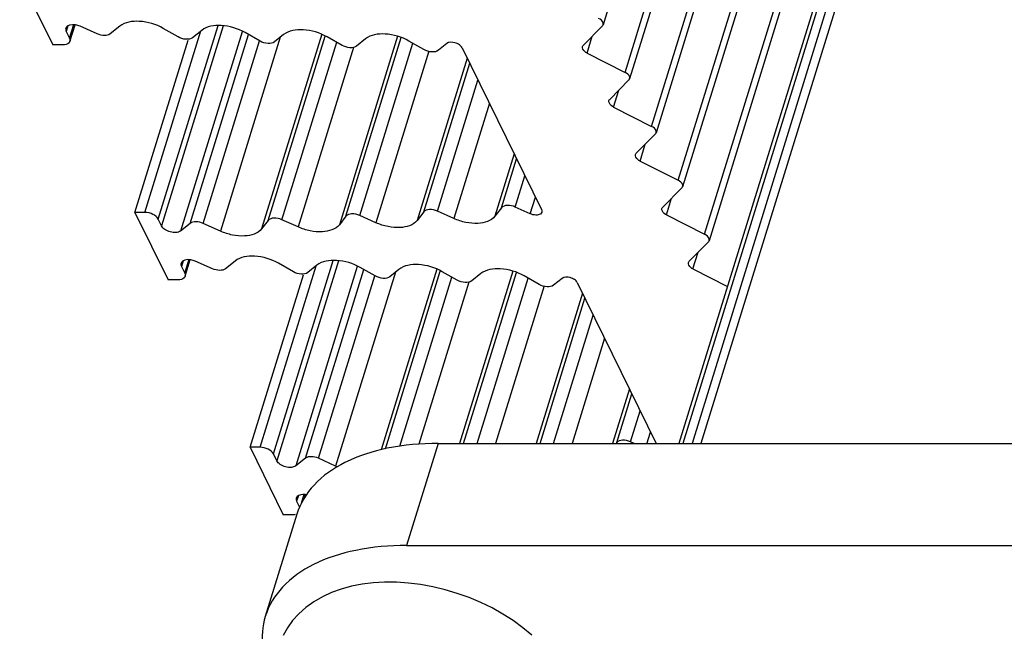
# Model space of a CAD drawing. Header units: millimetres. Extents: x 0 to 594, y 0 to 420.
# Tile 29 of 117: x 353 to 367, y 132 to 141. Entities that reach past the tile are written whole.
import ezdxf

# ---------------------------------------------------------------- set-up
doc = ezdxf.new("R2010")
doc.units = ezdxf.units.MM
doc.header["$LTSCALE"] = 32.67
doc.layers.get('0').update_dxf_attribs({"linetype": 'CONTINUOUS'})
doc.layers.add('3_ALL_AXES', color=7, linetype='CONTINUOUS')

msp = doc.modelspace()

# ---------------------------------------------------------------- linework, layer by layer
at = {"color": 7, "linetype": 'CONTINUOUS'}
for p, q in [((357.1628, 133.87752), (356.72708, 132.46754)), ((358.67822, 133.44662), (397.36278, 133.44662))]:
    msp.add_line(p, q, dxfattribs=at)
msp.add_lwpolyline([(360.40972, 132.20669), (360.2862, 132.31099), (360.15301, 132.40892), (360.01137, 132.49985), (359.86219, 132.58343), (359.7063, 132.65931), (359.54531, 132.72683), (359.38024, 132.78568), (359.21211, 132.83554), (359.04278, 132.87593), (358.87324, 132.90669), (358.70451, 132.92767), (358.53835, 132.93869), (358.37555, 132.93974), (358.2169, 132.93082), (358.06363, 132.91199), (357.91621, 132.88325), (357.77518, 132.8446), (357.64141, 132.79611), (357.51514, 132.73765), (357.39713, 132.66924), (357.28897, 132.59154), (357.19126, 132.50487), (357.10489, 132.40979), (357.03162, 132.30842), (356.9721, 132.20248)], dxfattribs=at)
for points, knots in [([(358.67822, 133.44662), (358.44335, 133.44662), (358.00104, 133.40941), (357.40677, 133.22249), (356.95363, 132.91232), (356.77329, 132.61689), (356.7271, 132.46753)], [0, 0, 0, 0, 0.30382362, 0.56992342, 0.79776654, 1, 1, 1, 1]), ([(356.7271, 132.46753), (356.6847, 132.33043), (356.66175, 132.01806), (356.76, 131.72477), (356.83016, 131.58179)], [0, 0, 0, 0, 0.47398215, 1, 1, 1, 1])]:
    msp.add_open_spline(points, degree=3, knots=knots, dxfattribs=at)
at = {"layer": '3_ALL_AXES', "color": 7, "linetype": 'CONTINUOUS'}
for p, q in [((367.25157, 149.43264), (362.74723, 134.85661)), ((366.73927, 148.16942), (362.6253, 134.85661)), ((366.20246, 146.84577), (362.49753, 134.85661)), ((365.9701, 146.27281), (362.44223, 134.85661)), ((362.99521, 145.81728), (361.39575, 140.64145)), ((363.36126, 145.07134), (361.76181, 139.89552)), ((363.72731, 144.32541), (362.12786, 139.14959)), ((364.09336, 143.57948), (362.49391, 138.40366)), ((364.45941, 142.83355), (362.85996, 137.65772)), ((353.33287, 141.2942), (353.79043, 140.36179)), ((354.02615, 140.41074), (354.09739, 140.64129)), ((354.40573, 140.5141), (354.16689, 140.61981)), ((354.71687, 140.62155), (354.5839, 140.51467)), ((355.52245, 140.47322), (355.31646, 140.59051)), ((355.84798, 140.56388), (355.72231, 140.46287)), ((361.38514, 140.62413), (361.12024, 140.35683)), ((353.97524, 140.54827), (354.02099, 140.45503)), ((354.92519, 138.0494), (355.66098, 140.43041)), ((356.65461, 140.41495), (356.44756, 140.53284)), ((356.98017, 140.50563), (356.85447, 140.4046)), ((357.78677, 140.35668), (357.57972, 140.47457)), ((358.11237, 140.4474), (357.98663, 140.34633)), ((358.91893, 140.2984), (358.71188, 140.4163)), ((353.92859, 140.36179), (353.79043, 140.36179)), ((359.23467, 140.3812), (359.11879, 140.28806)), ((359.44576, 140.32422), (360.54364, 138.08697)), ((361.17259, 140.2508), (361.69942, 139.98371)), ((361.75119, 139.8782), (361.48629, 139.6109)), ((361.53864, 139.50487), (362.06547, 139.23777)), ((362.11724, 139.13227), (361.85234, 138.86496)), ((361.90469, 138.75893), (362.43152, 138.49184)), ((362.48329, 138.38634), (362.21839, 138.11903)), ((359.99147, 138.11279), (359.90013, 137.99489)), ((360.38847, 138.02999), (360.18118, 138.12313)), ((354.92519, 138.0494), (355.38275, 137.11699)), ((355.06335, 138.0494), (354.92519, 138.0494)), ((357.84154, 137.99624), (357.7502, 137.87835)), ((358.2561, 137.90556), (358.03125, 138.00659)), ((358.9165, 138.05451), (358.82516, 137.93662)), ((359.33115, 137.96379), (359.10621, 138.06486)), ((362.27074, 138.013), (362.79757, 137.74591)), ((355.29302, 137.86292), (355.24726, 137.95616)), ((355.68997, 137.89709), (355.55489, 137.79138)), ((356.10657, 137.78964), (355.8687, 137.89652)), ((356.76657, 137.93797), (356.67569, 137.82068)), ((357.18107, 137.84731), (356.95628, 137.94832)), ((362.84934, 137.64041), (362.58444, 137.3731)), ((355.56756, 137.30347), (355.61331, 137.21023)), ((355.61847, 137.16594), (355.68971, 137.39649)), ((355.99805, 137.2693), (355.75921, 137.37501)), ((356.30919, 137.37674), (356.17622, 137.26987)), ((357.11477, 137.22842), (356.90878, 137.34571)), ((357.4403, 137.31907), (357.31463, 137.21807)), ((358.24693, 137.17014), (358.03988, 137.28803)), ((356.51751, 134.8046), (357.25329, 137.18561)), ((358.57249, 137.26083), (358.44679, 137.1598)), ((359.37909, 137.11187), (359.17204, 137.22976)), ((359.70469, 137.20259), (359.57895, 137.10153)), ((360.51124, 137.0536), (360.3042, 137.17149)), ((362.63679, 137.26707), (363.11258, 137.02586)), ((355.52091, 137.11699), (355.38275, 137.11699)), ((360.82699, 137.13639), (360.71111, 137.04325)), ((361.03808, 137.07942), (362.12887, 134.85661)), ((359.11394, 134.85661), (397.7985, 134.85661)), ((361.58379, 134.86798), (361.57498, 134.85661)), ((361.82183, 134.85661), (361.7735, 134.87833)), ((356.51751, 134.8046), (356.97507, 133.87218)), ((356.65566, 134.8046), (356.51751, 134.8046)), ((356.88534, 134.61811), (356.83958, 134.71136)), ((357.28229, 134.65229), (357.14721, 134.54657)), ((357.69889, 134.54484), (357.46102, 134.65172)), ((357.15987, 134.05866), (357.201, 133.97487)), ((357.26678, 134.10233), (357.28203, 134.15168)), ((357.11323, 133.87218), (356.97507, 133.87218))]:
    msp.add_line(p, q, dxfattribs=at)
at = {"layer": '3_ALL_AXES', "color": 9, "linetype": 'CONTINUOUS'}
for p, q in [((361.69942, 139.98371), (363.28256, 145.10675)), ((362.06547, 139.23777), (363.64861, 144.36081)), ((362.43152, 138.49184), (364.01466, 143.61488)), ((362.79757, 137.74591), (364.38071, 142.86895)), ((353.99915, 140.62566), (353.97524, 140.54827)), ((354.02099, 140.45503), (354.08019, 140.64661)), ((355.06335, 138.0494), (355.83787, 140.55575)), ((355.24726, 137.95616), (356.07357, 140.6301)), ((356.14681, 140.62578), (355.29302, 137.86292)), ((356.40603, 140.54567), (355.55489, 137.79137)), ((355.68997, 137.89709), (356.49596, 140.50528)), ((355.8687, 137.89652), (356.64762, 140.41711)), ((356.93455, 140.46896), (356.10657, 137.78964)), ((357.50678, 140.51008), (356.6757, 137.82068)), ((356.76657, 137.93797), (357.55299, 140.48283)), ((358.55485, 140.4822), (357.7502, 137.87835)), ((357.84154, 137.99624), (358.6044, 140.46486)), ((361.17259, 140.2508), (361.24392, 140.48163)), ((356.95628, 137.94832), (357.71342, 140.39844)), ((357.94791, 140.3288), (357.18107, 137.84731)), ((358.03125, 138.00659), (358.76632, 140.3853)), ((358.9888, 140.27681), (358.25604, 137.90558)), ((359.51769, 140.17764), (358.82516, 137.93662)), ((358.9165, 138.05451), (359.55138, 140.10898)), ((359.10621, 138.06486), (359.66583, 139.87577)), ((361.53864, 139.50487), (361.60997, 139.7357)), ((359.82291, 139.55566), (359.33101, 137.96386)), ((361.90469, 138.75893), (361.97602, 138.98977)), ((360.16624, 138.85603), (359.90013, 137.99489)), ((359.99147, 138.11279), (360.19993, 138.78738)), ((360.18118, 138.12313), (360.31438, 138.55417)), ((360.38847, 138.02999), (360.45923, 138.25898)), ((362.27074, 138.013), (362.34207, 138.24383)), ((362.63679, 137.26707), (362.70812, 137.4979)), ((355.59147, 137.38086), (355.56756, 137.30347)), ((355.61331, 137.21023), (355.67251, 137.4018)), ((356.65566, 134.8046), (357.43019, 137.31095)), ((356.83958, 134.71136), (357.66589, 137.38529)), ((357.73913, 137.38098), (356.88534, 134.61811)), ((357.99835, 137.30087), (357.14721, 134.54657)), ((357.28229, 134.65229), (358.08828, 137.26048)), ((357.46102, 134.65172), (358.23994, 137.1723)), ((358.52686, 137.22416), (357.69889, 134.54484)), ((359.0991, 137.26527), (358.32814, 134.77044)), ((358.38663, 134.78292), (359.14531, 137.23802)), ((358.58407, 134.8183), (359.30574, 137.15363)), ((360.14717, 137.2374), (359.41145, 134.85661)), ((359.46636, 134.85661), (360.19672, 137.22005)), ((359.54023, 137.08399), (358.84878, 134.84646)), ((359.65287, 134.85661), (360.35864, 137.14049)), ((360.58112, 137.03201), (359.90888, 134.85661)), ((361.11001, 136.93284), (360.46841, 134.85661)), ((360.52332, 134.85661), (361.1437, 136.86418)), ((360.70983, 134.85661), (361.25814, 136.63097)), ((361.41523, 136.31086), (360.96584, 134.85661)), ((361.75856, 135.61123), (361.52537, 134.85661)), ((361.58379, 134.86798), (361.79225, 135.54257)), ((361.7735, 134.87833), (361.9067, 135.30936)), ((362.00071, 134.84964), (362.05155, 135.01418)), ((359.11394, 134.85661), (358.67822, 133.44662)), ((357.22633, 134.03239), (357.26483, 134.157)), ((357.18379, 134.13606), (357.15987, 134.05866))]:
    msp.add_line(p, q, dxfattribs=at)
at = {"layer": '3_ALL_AXES', "color": 7, "linetype": 'CONTINUOUS'}
msp.add_arc((357.99948, 135.21408), 0.73365, 245.812851, 247.787287, dxfattribs=at)
for points, knots in [([(355.31646, 140.59051), (355.21671, 140.64731), (355.01574, 140.70917), (354.78891, 140.67944), (354.71687, 140.62155)], [0, 0, 0, 0, 0.55400026, 1, 1, 1, 1]), ([(361.3957, 140.64147), (361.39791, 140.64863), (361.39752, 140.68852), (361.36042, 140.71593), (361.33337, 140.72964)], [0, 0, 0, 0, 0.1982389, 1, 1, 1, 1]), ([(354.16689, 140.61981), (354.1468, 140.62869), (354.08542, 140.64932), (353.98395, 140.63758), (353.97008, 140.59256)], [0, 0, 0, 0, 0.31809829, 1, 1, 1, 1]), ([(356.44756, 140.53284), (356.34781, 140.58964), (356.14685, 140.6515), (355.92001, 140.62177), (355.84798, 140.56388)], [0, 0, 0, 0, 0.55399884, 1, 1, 1, 1]), ([(357.57972, 140.47457), (357.47998, 140.53136), (357.27903, 140.59321), (357.0522, 140.56353), (356.98017, 140.50563)], [0, 0, 0, 0, 0.55398248, 1, 1, 1, 1]), ([(354.5839, 140.51467), (354.5628, 140.49771), (354.49718, 140.48577), (354.43694, 140.50028), (354.40573, 140.5141)], [0, 0, 0, 0, 0.4423613, 1, 1, 1, 1]), ([(355.72231, 140.46287), (355.6983, 140.44358), (355.62269, 140.43367), (355.5557, 140.45429), (355.52245, 140.47322)], [0, 0, 0, 0, 0.44600111, 1, 1, 1, 1]), ([(356.85447, 140.4046), (356.83046, 140.3853), (356.75485, 140.37539), (356.68786, 140.39602), (356.65461, 140.41495)], [0, 0, 0, 0, 0.4460011, 1, 1, 1, 1]), ([(358.71188, 140.4163), (358.61215, 140.47308), (358.41123, 140.53491), (358.1844, 140.50529), (358.11237, 140.4474)], [0, 0, 0, 0, 0.55396106, 1, 1, 1, 1]), ([(354.02614, 140.41075), (354.02386, 140.40327), (354.00299, 140.36969), (353.95871, 140.36179), (353.92859, 140.36179)], [0, 0, 0, 0, 0.20604324, 1, 1, 1, 1]), ([(357.98663, 140.34633), (357.96262, 140.32703), (357.88701, 140.31712), (357.82002, 140.33774), (357.78677, 140.35668)], [0, 0, 0, 0, 0.4460011, 1, 1, 1, 1]), ([(359.11879, 140.28806), (359.09478, 140.26876), (359.01917, 140.25885), (358.95218, 140.27947), (358.91893, 140.2984)], [0, 0, 0, 0, 0.44600119, 1, 1, 1, 1]), ([(359.44576, 140.32422), (359.43769, 140.34066), (359.40638, 140.37001), (359.33633, 140.40134), (359.26421, 140.40494), (359.23467, 140.3812)], [0, 0, 0, 0, 0.23349558, 0.51674176, 1, 1, 1, 1]), ([(361.17259, 140.2508), (361.16193, 140.2562), (361.13095, 140.27457), (361.10217, 140.3151), (361.10972, 140.33952)], [0, 0, 0, 0, 0.31852571, 1, 1, 1, 1]), ([(361.76175, 139.89554), (361.76396, 139.9027), (361.76357, 139.94258), (361.72647, 139.96999), (361.69942, 139.98371)], [0, 0, 0, 0, 0.1982389, 1, 1, 1, 1]), ([(361.53864, 139.50487), (361.52798, 139.51027), (361.49701, 139.52864), (361.46822, 139.56917), (361.47577, 139.59358)], [0, 0, 0, 0, 0.31852571, 1, 1, 1, 1]), ([(362.1278, 139.14961), (362.13002, 139.15677), (362.12962, 139.19665), (362.09252, 139.22406), (362.06547, 139.23777)], [0, 0, 0, 0, 0.1982389, 1, 1, 1, 1]), ([(361.90469, 138.75893), (361.89403, 138.76434), (361.86306, 138.78271), (361.83427, 138.82323), (361.84182, 138.84765)], [0, 0, 0, 0, 0.31852571, 1, 1, 1, 1]), ([(362.49385, 138.40367), (362.49607, 138.41084), (362.49567, 138.45072), (362.45857, 138.47813), (362.43152, 138.49184)], [0, 0, 0, 0, 0.1982389, 1, 1, 1, 1]), ([(360.18118, 138.12313), (360.14665, 138.13865), (360.08197, 138.15439), (360.00877, 138.13512), (359.99147, 138.11279)], [0, 0, 0, 0, 0.57263137, 1, 1, 1, 1]), ([(362.27074, 138.013), (362.26008, 138.01841), (362.22911, 138.03678), (362.20032, 138.0773), (362.20787, 138.10172)], [0, 0, 0, 0, 0.31852571, 1, 1, 1, 1]), ([(355.24726, 137.95616), (355.23284, 137.98555), (355.17177, 138.03166), (355.10148, 138.0494), (355.06335, 138.0494)], [0, 0, 0, 0, 0.4619649, 1, 1, 1, 1]), ([(356.95628, 137.94832), (356.92175, 137.96383), (356.85707, 137.97958), (356.78387, 137.9603), (356.76657, 137.93797)], [0, 0, 0, 0, 0.5726311, 1, 1, 1, 1]), ([(358.03125, 138.00659), (357.99672, 138.0221), (357.93204, 138.03785), (357.85884, 138.01857), (357.84154, 137.99624)], [0, 0, 0, 0, 0.57263107, 1, 1, 1, 1]), ([(359.10621, 138.06486), (359.07168, 138.08037), (359.007, 138.09612), (358.93381, 138.07685), (358.9165, 138.05451)], [0, 0, 0, 0, 0.57263107, 1, 1, 1, 1]), ([(359.90013, 137.99489), (359.84824, 137.92792), (359.69036, 137.88621), (359.49546, 137.90521), (359.38446, 137.93984), (359.33115, 137.96379)], [0, 0, 0, 0, 0.42573284, 0.70635693, 1, 1, 1, 1]), ([(360.54756, 138.05144), (360.54449, 138.04122), (360.52095, 138.01515), (360.45922, 138.00818), (360.41236, 138.01926), (360.38847, 138.02999)], [0, 0, 0, 0, 0.18302502, 0.55076611, 1, 1, 1, 1]), ([(355.55489, 137.79138), (355.53806, 137.77825), (355.48841, 137.76519), (355.41252, 137.77486), (355.34109, 137.80607), (355.30302, 137.84253), (355.29302, 137.86292)], [0, 0, 0, 0, 0.2169186, 0.49005568, 0.76924484, 1, 1, 1, 1]), ([(355.8687, 137.89652), (355.83754, 137.91052), (355.77718, 137.92533), (355.7114, 137.91386), (355.68997, 137.89709)], [0, 0, 0, 0, 0.55661378, 1, 1, 1, 1]), ([(357.7502, 137.87835), (357.69829, 137.81135), (357.54036, 137.76965), (357.34542, 137.78869), (357.23439, 137.82336), (357.18107, 137.84731)], [0, 0, 0, 0, 0.42573952, 0.70636462, 1, 1, 1, 1]), ([(358.82516, 137.93662), (358.77326, 137.86963), (358.61536, 137.82793), (358.42043, 137.84695), (358.30942, 137.8816), (358.2561, 137.90556)], [0, 0, 0, 0, 0.4257367, 0.70636141, 1, 1, 1, 1]), ([(356.67569, 137.82068), (356.62379, 137.75368), (356.46586, 137.71198), (356.27091, 137.73102), (356.15989, 137.76569), (356.10657, 137.78964)], [0, 0, 0, 0, 0.42574101, 0.70636593, 1, 1, 1, 1]), ([(362.8599, 137.65774), (362.86212, 137.66491), (362.86172, 137.70479), (362.82462, 137.7322), (362.79757, 137.74591)], [0, 0, 0, 0, 0.1982389, 1, 1, 1, 1]), ([(356.90878, 137.34571), (356.80902, 137.40251), (356.60806, 137.46437), (356.38122, 137.43464), (356.30919, 137.37674)], [0, 0, 0, 0, 0.55400026, 1, 1, 1, 1]), ([(355.75921, 137.37501), (355.73911, 137.38389), (355.67774, 137.40452), (355.57626, 137.39277), (355.5624, 137.34776)], [0, 0, 0, 0, 0.31809829, 1, 1, 1, 1]), ([(358.03988, 137.28803), (357.94013, 137.34483), (357.73916, 137.4067), (357.51233, 137.37697), (357.4403, 137.31907)], [0, 0, 0, 0, 0.55399884, 1, 1, 1, 1]), ([(359.17204, 137.22976), (359.07229, 137.28656), (358.87135, 137.34841), (358.64452, 137.31872), (358.57249, 137.26083)], [0, 0, 0, 0, 0.55398248, 1, 1, 1, 1]), ([(362.63679, 137.26707), (362.62613, 137.27247), (362.59516, 137.29085), (362.56637, 137.33137), (362.57392, 137.35579)], [0, 0, 0, 0, 0.31852571, 1, 1, 1, 1]), ([(355.61846, 137.16594), (355.61618, 137.15846), (355.59531, 137.12488), (355.55103, 137.11699), (355.52091, 137.11699)], [0, 0, 0, 0, 0.20604324, 1, 1, 1, 1]), ([(356.17622, 137.26987), (356.15511, 137.2529), (356.0895, 137.24097), (356.02926, 137.25548), (355.99805, 137.2693)], [0, 0, 0, 0, 0.4423613, 1, 1, 1, 1]), ([(357.31463, 137.21807), (357.29062, 137.19877), (357.21501, 137.18886), (357.14802, 137.20948), (357.11477, 137.22842)], [0, 0, 0, 0, 0.44600111, 1, 1, 1, 1]), ([(358.44679, 137.1598), (358.42278, 137.1405), (358.34717, 137.13059), (358.28018, 137.15121), (358.24693, 137.17014)], [0, 0, 0, 0, 0.4460011, 1, 1, 1, 1]), ([(360.3042, 137.17149), (360.20446, 137.22828), (360.00355, 137.29011), (359.77672, 137.26049), (359.70469, 137.20259)], [0, 0, 0, 0, 0.55396106, 1, 1, 1, 1]), ([(361.03808, 137.07942), (361.03001, 137.09586), (360.9987, 137.12521), (360.92865, 137.15653), (360.85653, 137.16014), (360.82699, 137.13639)], [0, 0, 0, 0, 0.23349558, 0.51674176, 1, 1, 1, 1]), ([(359.57895, 137.10153), (359.55494, 137.08223), (359.47933, 137.07232), (359.41234, 137.09294), (359.37909, 137.11187)], [0, 0, 0, 0, 0.4460011, 1, 1, 1, 1]), ([(360.71111, 137.04325), (360.6871, 137.02396), (360.61148, 137.01405), (360.5445, 137.03467), (360.51124, 137.0536)], [0, 0, 0, 0, 0.44600119, 1, 1, 1, 1]), ([(359.11394, 134.85661), (358.87907, 134.85661), (358.43676, 134.8194), (357.84249, 134.63248), (357.38935, 134.32231), (357.20901, 134.02688), (357.16282, 133.87752)], [0, 0, 0, 0, 0.30382362, 0.56992342, 0.79776654, 1, 1, 1, 1]), ([(361.7735, 134.87833), (361.73897, 134.89384), (361.67429, 134.90959), (361.60109, 134.89032), (361.58379, 134.86798)], [0, 0, 0, 0, 0.57263137, 1, 1, 1, 1]), ([(356.83958, 134.71136), (356.82516, 134.74075), (356.76409, 134.78686), (356.6938, 134.8046), (356.65566, 134.8046)], [0, 0, 0, 0, 0.4619649, 1, 1, 1, 1]), ([(357.14721, 134.54657), (357.13038, 134.53344), (357.08073, 134.52038), (357.00484, 134.53005), (356.93341, 134.56127), (356.89534, 134.59773), (356.88534, 134.61811)], [0, 0, 0, 0, 0.2169186, 0.49005568, 0.76924484, 1, 1, 1, 1]), ([(357.46102, 134.65172), (357.42986, 134.66572), (357.36949, 134.68053), (357.30372, 134.66906), (357.28229, 134.65229)], [0, 0, 0, 0, 0.55661378, 1, 1, 1, 1]), ([(357.29405, 134.14794), (357.27807, 134.15091), (357.23004, 134.15651), (357.16483, 134.13578), (357.15472, 134.10295)], [0, 0, 0, 0, 0.32118452, 1, 1, 1, 1])]:
    msp.add_open_spline(points, degree=3, knots=knots, dxfattribs=at)
for points in [[(353.97008, 140.59256), (353.9657, 140.57836), (353.96869, 140.56162), (353.97524, 140.54827)], [(361.38514, 140.62413), (361.3899, 140.62894), (361.3937, 140.63501), (361.3957, 140.64147)], [(354.02099, 140.45503), (354.02754, 140.44169), (354.03046, 140.42497), (354.02614, 140.41075)], [(361.10972, 140.33952), (361.11172, 140.34597), (361.1155, 140.35202), (361.12024, 140.35683)], [(361.75119, 139.8782), (361.75595, 139.88301), (361.75975, 139.88907), (361.76175, 139.89554)], [(361.47577, 139.59358), (361.47777, 139.60003), (361.48155, 139.60609), (361.48629, 139.6109)], [(362.11724, 139.13227), (362.122, 139.13708), (362.1258, 139.14314), (362.1278, 139.14961)], [(361.84182, 138.84765), (361.84382, 138.8541), (361.8476, 138.86016), (361.85234, 138.86496)], [(362.48329, 138.38634), (362.48805, 138.39114), (362.49185, 138.39721), (362.49385, 138.40367)], [(362.20787, 138.10172), (362.20987, 138.10817), (362.21365, 138.11423), (362.21839, 138.11903)], [(360.54364, 138.08697), (360.54889, 138.07627), (360.55099, 138.06285), (360.54756, 138.05144)], [(362.84934, 137.64041), (362.8541, 137.64521), (362.8579, 137.65128), (362.8599, 137.65774)], [(355.5624, 137.34776), (355.55802, 137.33355), (355.56101, 137.31681), (355.56756, 137.30347)], [(362.57392, 137.35579), (362.57592, 137.36224), (362.5797, 137.3683), (362.58444, 137.3731)], [(355.61331, 137.21023), (355.61986, 137.19689), (355.62278, 137.18016), (355.61846, 137.16594)], [(357.15472, 134.10295), (357.15034, 134.08875), (357.15333, 134.07201), (357.15987, 134.05866)], [(357.13758, 133.87377), (357.12952, 133.87269), (357.12136, 133.87218), (357.11323, 133.87218)]]:
    msp.add_open_spline(points, degree=3, dxfattribs=at)

doc.saveas('drawing.dxf')
